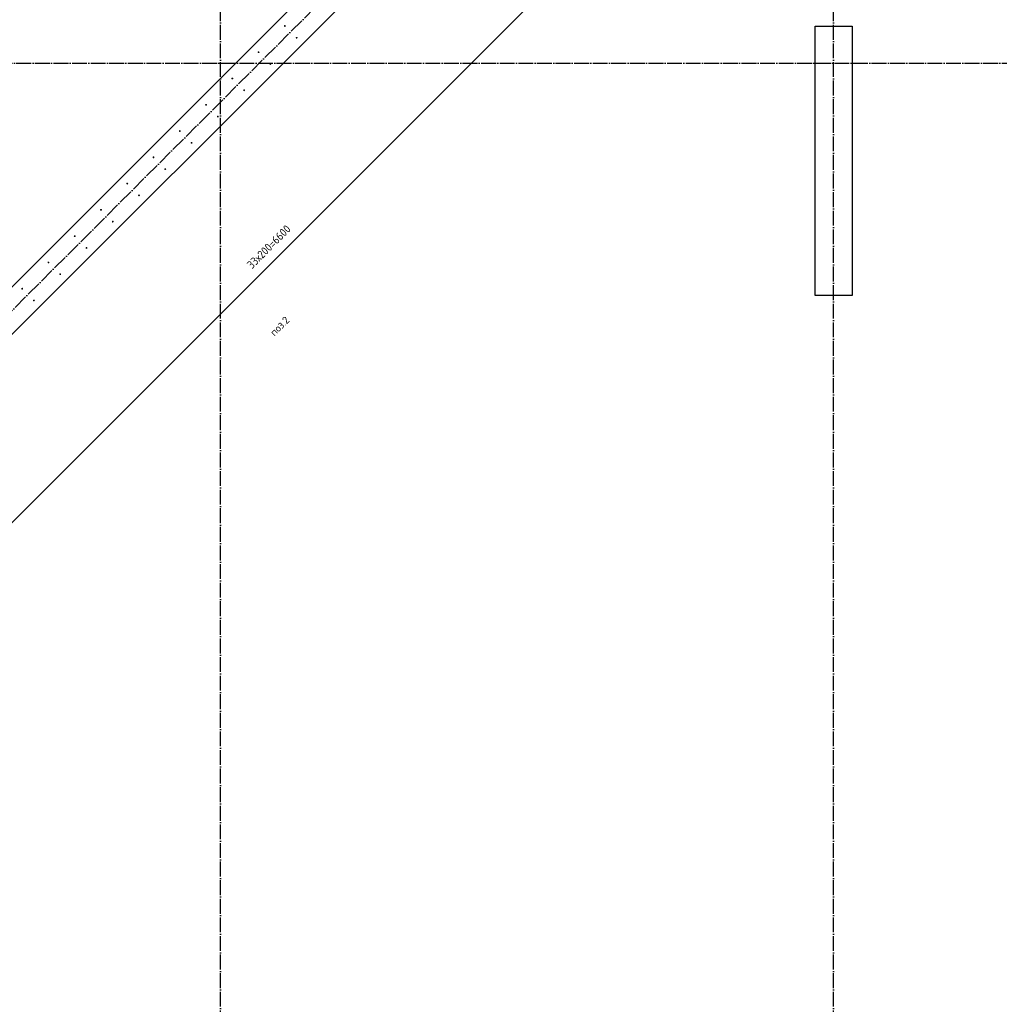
# Model space of a CAD drawing. Header units: millimetres. Extents: x -2995 to 47287, y -2809 to 58122.
# Tile 22 of 143: x 17368 to 22642, y 8834 to 14134. Entities that reach past the tile are written whole.
import ezdxf

# ---------------------------------------------------------------- set-up
doc = ezdxf.new("R2010")
doc.units = ezdxf.units.MM
doc.header["$PDMODE"] = 65
doc.linetypes.add('______11', pattern=[100, 80, -10, 0, -10])
doc.linetypes.add('______5', pattern=[220, 160, -20, 20, -20])
for name, color, linetype, lineweight in [('Standard', 7, 'Continuous', 25), ('Арм.стержн. вертикальными 1', 22, 'Continuous', 35), ('Размерная линия_ общее', 7, 'Continuous', 13)]:
    doc.layers.add(name, color=color, linetype=linetype, lineweight=lineweight)
doc.layers.add('Осевая линия_ общее', color=7, linetype='______5', lineweight=13, true_color=0xa0a0a0)
doc.styles.add('ISOCPEUR', font='ISOCPEUR')
doc.dimstyles.new('DIMSTYLE_3', dxfattribs={"dimtxt": 44, "dimasz": 50, "dimexe": 0, "dimexo": 0, "dimgap": 22, "dimtad": 2, "dimdec": 0, "dimrnd": 5, "dimzin": 12, "dimdsep": 46, "dimtxsty": 'ISOCPEUR', "dimblk1": 'ALL_ML_STRICH', "dimblk2": 'ALL_ML_STRICH', "dimsah": 1, "dimcen": 0, "dimclrd": 7, "dimclre": 256, "dimclrt": 7, "dimadec": 0, "dimazin": 0, "dimtfac": 1, "dimtdec": 0, "dimtix": 1, "dimtmove": 2, "dimatfit": 3, "dimfxl": 0, "dimtzin": 0, "dimlwd": 0, "dimlwe": -3, "dimarcsym": 0})

# ---------------------------------------------------------------- blocks, each defined once
blk = doc.blocks.new('СЛОЖНЫЙ_ОБЪЕКТ_0')
at = {"layer": 'Осевая линия_ общее', "color": 253, "linetype": '______11', "lineweight": -3, "true_color": 0xa0a0a0, "transparency": 33554687}
for p, q in [((18450, -2590), (18450, 20630)), ((5452.4, 694), (22613.9, 17855.5)), ((21750, -2590), (21750, 14510)), ((-2770, 13900), (26050, 13900))]:
    blk.add_line(p, q, dxfattribs=at)
blk = doc.blocks.new('ALL_ML_STRICH')
at = {"color": 0, "linetype": 'ByBlock', "lineweight": -2}
for p, q in [((-1, 0), (0.5, 0)), ((-0.3, -0.3), (0.3, 0.3)), ((0, -0.5), (0, 0.5))]:
    blk.add_line(p, q, dxfattribs=at)
blk = doc.blocks.new('*D483')
at = {"layer": 'DEFPOINTS', "color": 7, "linetype": 'Continuous', "lineweight": 13, "transparency": 33554687}
for p in [(20556.3, 15734.2), (15889.4, 11067.3), (16428.1, 10528.5)]:
    blk.add_point(p, dxfattribs=at)
at = {"layer": 'Размерная линия_ общее', "color": 253, "linetype": 'Continuous', "lineweight": -2, "true_color": 0xa0a0a0, "transparency": 33554687}
for p, q in [((20570.4, 15720), (21095, 15195.4)), ((15903.5, 11053.1), (16428.1, 10528.5))]:
    blk.add_line(p, q, dxfattribs=at)
at = {"layer": 'Размерная линия_ общее', "color": 7, "linetype": 'Continuous', "lineweight": -2, "transparency": 33554687}
blk.add_line((16428.1, 10528.5), (21095, 15195.4), dxfattribs=at)
at = {"layer": 'Размерная линия_ общее', "color": 7, "linetype": 'Continuous', "lineweight": 13, "transparency": 33554687, "yscale": 50, "zscale": 50}
for p, xscale, rotation in [((21095, 15195.4), 50.00000000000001, 45), ((16428.1, 10528.5), 50, 225)]:
    blk.add_blockref('ALL_ML_STRICH', p, dxfattribs=dict(at, xscale=xscale, rotation=rotation))
at = {"layer": 'Размерная линия_ общее', "color": 7, "linetype": 'Continuous', "lineweight": 13, "transparency": 33554687, "insert": (18587.6, 12821), "char_height": 44, "width": 2.2, "attachment_point": 1, "rotation": 45, "line_spacing_factor": 0.60241, "style": 'ISOCPEUR'}
blk.add_mtext('\\W0.91;33х200=6600', dxfattribs=at)

msp = doc.modelspace()

# ---------------------------------------------------------------- hatches: boundary and pattern name
at = {"layer": 'Арм.стержн. вертикальными 1', "linetype": 'Continuous', "lineweight": 50, "transparency": 33554687}
for points in [[(18800.9, 14100.4), (18800.5, 14102.3), (18799.4, 14103.9), (18797.8, 14105), (18795.9, 14105.4), (18794, 14105), (18792.4, 14103.9), (18791.3, 14102.3), (18790.9, 14100.4), (18791.3, 14098.5), (18792.4, 14096.9), (18794, 14095.8), (18795.9, 14095.4), (18797.8, 14095.8), (18799.4, 14096.9), (18800.5, 14098.5)], [(18864.2, 14037.1), (18863.8, 14039), (18862.7, 14040.6), (18861.1, 14041.7), (18859.2, 14042.1), (18857.3, 14041.7), (18855.7, 14040.6), (18854.6, 14039), (18854.2, 14037.1), (18854.6, 14035.2), (18855.7, 14033.6), (18857.3, 14032.5), (18859.2, 14032.1), (18861.1, 14032.5), (18862.7, 14033.6), (18863.8, 14035.2)], [(18659.5, 13959), (18659.1, 13960.9), (18658, 13962.5), (18656.4, 13963.6), (18654.5, 13964), (18652.6, 13963.6), (18650.9, 13962.5), (18649.9, 13960.9), (18649.5, 13959), (18649.9, 13957.1), (18650.9, 13955.5), (18652.6, 13954.4), (18654.5, 13954), (18656.4, 13954.4), (18658, 13955.5), (18659.1, 13957.1)], [(18722.8, 13895.7), (18722.4, 13897.6), (18721.3, 13899.2), (18719.7, 13900.3), (18717.8, 13900.7), (18715.9, 13900.3), (18714.2, 13899.2), (18713.2, 13897.6), (18712.8, 13895.7), (18713.2, 13893.8), (18714.2, 13892.1), (18715.9, 13891.1), (18717.8, 13890.7), (18719.7, 13891.1), (18721.3, 13892.1), (18722.4, 13893.8)], [(18518, 13817.6), (18517.7, 13819.5), (18516.6, 13821.1), (18515, 13822.2), (18513, 13822.6), (18511.1, 13822.2), (18509.5, 13821.1), (18508.4, 13819.5), (18508, 13817.6), (18508.4, 13815.7), (18509.5, 13814), (18511.1, 13812.9), (18513, 13812.6), (18515, 13812.9), (18516.6, 13814), (18517.7, 13815.7)], [(18581.4, 13754.3), (18581, 13756.2), (18579.9, 13757.8), (18578.3, 13758.9), (18576.4, 13759.3), (18574.4, 13758.9), (18572.8, 13757.8), (18571.7, 13756.2), (18571.4, 13754.3), (18571.7, 13752.3), (18572.8, 13750.7), (18574.4, 13749.6), (18576.4, 13749.3), (18578.3, 13749.6), (18579.9, 13750.7), (18581, 13752.3)], [(18376.6, 13676.1), (18376.2, 13678.1), (18375.2, 13679.7), (18373.5, 13680.8), (18371.6, 13681.1), (18369.7, 13680.8), (18368.1, 13679.7), (18367, 13678.1), (18366.6, 13676.1), (18367, 13674.2), (18368.1, 13672.6), (18369.7, 13671.5), (18371.6, 13671.1), (18373.5, 13671.5), (18375.2, 13672.6), (18376.2, 13674.2)], [(18439.9, 13612.8), (18439.6, 13614.7), (18438.5, 13616.4), (18436.8, 13617.5), (18434.9, 13617.8), (18433, 13617.5), (18431.4, 13616.4), (18430.3, 13614.7), (18429.9, 13612.8), (18430.3, 13610.9), (18431.4, 13609.3), (18433, 13608.2), (18434.9, 13607.8), (18436.8, 13608.2), (18438.5, 13609.3), (18439.6, 13610.9)], [(18235.2, 13534.7), (18234.8, 13536.6), (18233.7, 13538.3), (18232.1, 13539.3), (18230.2, 13539.7), (18228.3, 13539.3), (18226.7, 13538.3), (18225.6, 13536.6), (18225.2, 13534.7), (18225.6, 13532.8), (18226.7, 13531.2), (18228.3, 13530.1), (18230.2, 13529.7), (18232.1, 13530.1), (18233.7, 13531.2), (18234.8, 13532.8)], [(18298.5, 13471.4), (18298.1, 13473.3), (18297, 13475), (18295.4, 13476), (18293.5, 13476.4), (18291.6, 13476), (18290, 13475), (18288.9, 13473.3), (18288.5, 13471.4), (18288.9, 13469.5), (18290, 13467.9), (18291.6, 13466.8), (18293.5, 13466.4), (18295.4, 13466.8), (18297, 13467.9), (18298.1, 13469.5)], [(18093.8, 13393.3), (18093.4, 13395.2), (18092.3, 13396.8), (18090.7, 13397.9), (18088.8, 13398.3), (18086.9, 13397.9), (18085.2, 13396.8), (18084.2, 13395.2), (18083.8, 13393.3), (18084.2, 13391.4), (18085.2, 13389.8), (18086.9, 13388.7), (18088.8, 13388.3), (18090.7, 13388.7), (18092.3, 13389.8), (18093.4, 13391.4)], [(18157.1, 13330), (18156.7, 13331.9), (18155.6, 13333.5), (18154, 13334.6), (18152.1, 13335), (18150.2, 13334.6), (18148.6, 13333.5), (18147.5, 13331.9), (18147.1, 13330), (18147.5, 13328.1), (18148.6, 13326.5), (18150.2, 13325.4), (18152.1, 13325), (18154, 13325.4), (18155.6, 13326.5), (18156.7, 13328.1)], [(17952.4, 13251.9), (17952, 13253.8), (17950.9, 13255.4), (17949.3, 13256.5), (17947.4, 13256.9), (17945.5, 13256.5), (17943.8, 13255.4), (17942.7, 13253.8), (17942.4, 13251.9), (17942.7, 13250), (17943.8, 13248.3), (17945.5, 13247.3), (17947.4, 13246.9), (17949.3, 13247.3), (17950.9, 13248.3), (17952, 13250)], [(18015.7, 13188.6), (18015.3, 13190.5), (18014.2, 13192.1), (18012.6, 13193.2), (18010.7, 13193.6), (18008.8, 13193.2), (18007.1, 13192.1), (18006.1, 13190.5), (18005.7, 13188.6), (18006.1, 13186.7), (18007.1, 13185), (18008.8, 13184), (18010.7, 13183.6), (18012.6, 13184), (18014.2, 13185), (18015.3, 13186.7)], [(17810.9, 13110.5), (17810.6, 13112.4), (17809.5, 13114), (17807.9, 13115.1), (17805.9, 13115.5), (17804, 13115.1), (17802.4, 13114), (17801.3, 13112.4), (17800.9, 13110.5), (17801.3, 13108.5), (17802.4, 13106.9), (17804, 13105.8), (17805.9, 13105.5), (17807.9, 13105.8), (17809.5, 13106.9), (17810.6, 13108.5)], [(17874.3, 13047.2), (17873.9, 13049.1), (17872.8, 13050.7), (17871.2, 13051.8), (17869.3, 13052.2), (17867.3, 13051.8), (17865.7, 13050.7), (17864.6, 13049.1), (17864.3, 13047.2), (17864.6, 13045.2), (17865.7, 13043.6), (17867.3, 13042.5), (17869.3, 13042.2), (17871.2, 13042.5), (17872.8, 13043.6), (17873.9, 13045.2)], [(17669.5, 12969), (17669.1, 12971), (17668.1, 12972.6), (17666.4, 12973.7), (17664.5, 12974), (17662.6, 12973.7), (17661, 12972.6), (17659.9, 12971), (17659.5, 12969), (17659.9, 12967.1), (17661, 12965.5), (17662.6, 12964.4), (17664.5, 12964), (17666.4, 12964.4), (17668.1, 12965.5), (17669.1, 12967.1)], [(17732.8, 12905.7), (17732.4, 12907.6), (17731.4, 12909.3), (17729.7, 12910.3), (17727.8, 12910.7), (17725.9, 12910.3), (17724.3, 12909.3), (17723.2, 12907.6), (17722.8, 12905.7), (17723.2, 12903.8), (17724.3, 12902.2), (17725.9, 12901.1), (17727.8, 12900.7), (17729.7, 12901.1), (17731.4, 12902.2), (17732.4, 12903.8)], [(17528.1, 12827.6), (17527.7, 12829.5), (17526.6, 12831.2), (17525, 12832.2), (17523.1, 12832.6), (17521.2, 12832.2), (17519.6, 12831.2), (17518.5, 12829.5), (17518.1, 12827.6), (17518.5, 12825.7), (17519.6, 12824.1), (17521.2, 12823), (17523.1, 12822.6), (17525, 12823), (17526.6, 12824.1), (17527.7, 12825.7)], [(17591.4, 12764.3), (17591, 12766.2), (17589.9, 12767.8), (17588.3, 12768.9), (17586.4, 12769.3), (17584.5, 12768.9), (17582.9, 12767.8), (17581.8, 12766.2), (17581.4, 12764.3), (17581.8, 12762.4), (17582.9, 12760.8), (17584.5, 12759.7), (17586.4, 12759.3), (17588.3, 12759.7), (17589.9, 12760.8), (17591, 12762.4)], [(17386.7, 12686.2), (17386.3, 12688.1), (17385.2, 12689.7), (17383.6, 12690.8), (17381.7, 12691.2), (17379.8, 12690.8), (17378.1, 12689.7), (17377.1, 12688.1), (17376.7, 12686.2), (17377.1, 12684.3), (17378.1, 12682.7), (17379.8, 12681.6), (17381.7, 12681.2), (17383.6, 12681.6), (17385.2, 12682.7), (17386.3, 12684.3)], [(17450, 12622.9), (17449.6, 12624.8), (17448.5, 12626.4), (17446.9, 12627.5), (17445, 12627.9), (17443.1, 12627.5), (17441.5, 12626.4), (17440.4, 12624.8), (17440, 12622.9), (17440.4, 12621), (17441.5, 12619.4), (17443.1, 12618.3), (17445, 12617.9), (17446.9, 12618.3), (17448.5, 12619.4), (17449.6, 12621)]]:
    msp.add_hatch(color=4, dxfattribs=at).paths.add_polyline_path(points)

# ---------------------------------------------------------------- linework, layer by layer
at = {"color": 7, "linetype": 'Continuous', "lineweight": 25, "transparency": 33554687}
for p, q in [((15776.2, 11145.1), (20591.6, 15960.5)), ((20718.9, 15833.2), (14538.8, 9653.1)), ((21650, 12650), (21650, 14100)), ((21650, 14100), (21850, 14100)), ((21850, 14100), (21850, 12650)), ((21850, 12650), (21650, 12650))]:
    msp.add_line(p, q, dxfattribs=at)

# ---------------------------------------------------------------- block references
at = {"layer": 'Осевая линия_ общее', "color": 253, "linetype": '______11', "lineweight": -3, "true_color": 0xa0a0a0, "transparency": 33554687}
msp.add_blockref('СЛОЖНЫЙ_ОБЪЕКТ_0', (0, 0), dxfattribs=at)

# ---------------------------------------------------------------- texts
at = {"layer": 'Standard', "color": 7, "linetype": 'Continuous', "lineweight": 18, "transparency": 33554687, "insert": (18739.7, 12428.2), "char_height": 40, "width": 140.769, "attachment_point": 7, "rotation": 45, "style": 'ISOCPEUR'}
msp.add_mtext('\\A1;{\\fISOCPEUR|i0|b0;\\H40.000000;\\W1.000000;\\C7;поз.2}\\P', dxfattribs=at)

# ---------------------------------------------------------------- dimensions: what is measured, and where the dimension line sits
at = {"layer": 'Размерная линия_ общее', "color": 7, "linetype": 'Continuous', "lineweight": 13, "transparency": 33554687}
dim = msp.add_linear_dim(base=(21095, 15195.4), p1=(15903.5, 11053.1), p2=(20570.4, 15720), angle=45, text='\\W0.91;33х200=6600', dimstyle='DIMSTYLE_3', override={"dimpost": '<>', "dimclrd": 7, "dimclre": 253, "dimclrt": 7, "dimlwd": 0, "dimlwe": 65533}, dxfattribs=at)
dim.commit()
dim.dimension.update_dxf_attribs({"geometry": '*D483', "text_midpoint": (18746, 12877.6), "dimtype": 160})

doc.saveas('drawing.dxf')
